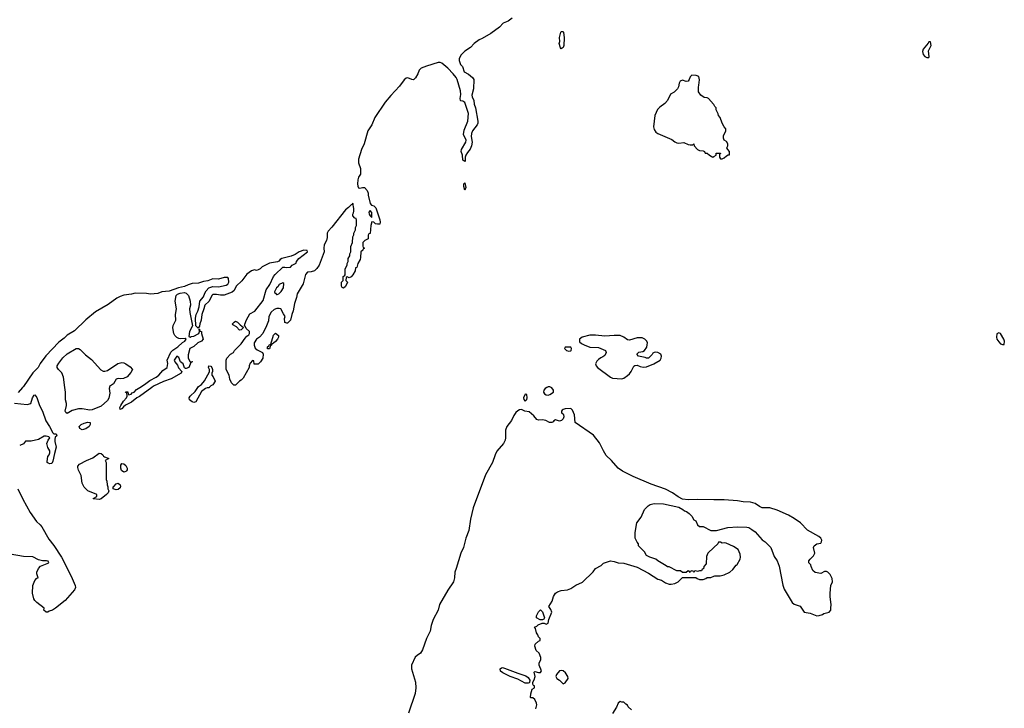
# Model space of a CAD drawing. Header units: inches. Extents: x 2348423 to 2474978, y 460702 to 613625.
# Tile 106 of 113: x 2452670 to 2463069, y 566615 to 573881. Entities that reach past the tile are written whole.
import ezdxf

# ---------------------------------------------------------------- set-up
doc = ezdxf.new("R2010")
doc.units = ezdxf.units.IN
doc.header["$MEASUREMENT"] = 0
for name, color, linetype in [('C4556', 7, 'Continuous'), ('C4557', 7, 'Continuous'), ('C4566', 7, 'Continuous'), ('C4567', 7, 'Continuous')]:
    doc.layers.add(name, color=color, linetype=linetype)

msp = doc.modelspace()

# ---------------------------------------------------------------- linework, layer by layer
at = {"layer": 'C4556', "color": 5}
for points, elevation in [([(2452700, 570000), (2452653, 569947)], 20), ([(2453617, 570000), (2453615, 569990), (2453621, 569939), (2453613, 569887), (2453599, 569861), (2453530, 569804), (2453436, 569764), (2453410, 569760), (2453330, 569776), (2453290, 569775), (2453223, 569757), (2453170, 569727), (2453156, 569736), (2453149, 569750), (2453166, 569810), (2453165, 569830), (2453153, 569870), (2453153, 569950), (2453147, 570000)], 20), ([(2454064, 570000), (2453934, 569906), (2453908, 569892), (2453850, 569844), (2453788, 569812), (2453765, 569795), (2453750, 569775), (2453744, 569776), (2453730, 569768), (2453729, 569790), (2453737, 569810), (2453766, 569854), (2453798, 569890), (2453806, 569910), (2453802, 569942), (2453788, 569948), (2453790, 569954), (2453813, 569953), (2453814, 569930), (2453822, 569922), (2453846, 569930), (2453858, 569942), (2453878, 569950), (2453902, 569978), (2453938, 570000)], 20), ([(2454672, 570000), (2454670, 569998), (2454650, 569998), (2454634, 569990), (2454590, 569958), (2454530, 569848), (2454510, 569842), (2454490, 569849), (2454462, 569870), (2454459, 569890), (2454469, 569910), (2454523, 569957), (2454552, 570000)], 20), ([(2458238, 570000), (2458218, 569990), (2458205, 569970), (2458202, 569950), (2458212, 569932), (2458230, 569922), (2458250, 569918), (2458270, 569925), (2458308, 569950), (2458309, 569970), (2458290, 569996), (2458282, 570000)], 40), ([(2452616, 569836), (2452750, 569821), (2452789, 569831), (2452807, 569890), (2452822, 569918), (2452830, 569924), (2452850, 569895), (2452878, 569810), (2452911, 569751), (2452947, 569647), (2452985, 569590), (2453020, 569520), (2453030, 569511), (2453054, 569510), (2453062, 569490), (2453045, 569475), (2453041, 569450), (2453040, 569430), (2453057, 569370), (2453036, 569304), (2453019, 569221), (2453010, 569198), (2452990, 569195), (2452970, 569202), (2452962, 569210), (2452960, 569220), (2452969, 569271), (2452982, 569290), (2452988, 569310), (2452988, 569330), (2452966, 569366), (2452956, 569410), (2452970, 569445), (2452989, 569470), (2452978, 569478), (2452950, 569485), (2452930, 569485), (2452870, 569451), (2452790, 569433), (2452730, 569434), (2452710, 569407), (2452670, 569387)], 20), ([(2460000, 568816), (2459830, 568818), (2459730, 568813), (2459670, 568823), (2459625, 568845), (2459564, 568890), (2459490, 568927), (2459339, 568979), (2459150, 569061), (2459037, 569117), (2458990, 569150), (2458920, 569230), (2458863, 569283), (2458834, 569330), (2458795, 569415), (2458730, 569497), (2458538, 569630), (2458529, 569711), (2458510, 569762), (2458490, 569779), (2458430, 569774), (2458411, 569769), (2458400, 569760), (2458392, 569750), (2458393, 569733), (2458410, 569722), (2458414, 569714), (2458416, 569690), (2458411, 569669), (2458391, 569650), (2458370, 569644), (2458330, 569658), (2458312, 569648), (2458304, 569636), (2458290, 569629), (2458266, 569630), (2458226, 569650), (2458190, 569657), (2458150, 569655), (2458130, 569662), (2458100, 569700), (2458050, 569742), (2458006, 569750), (2457970, 569769), (2457950, 569764), (2457930, 569755), (2457910, 569736), (2457890, 569705), (2457865, 569650), (2457814, 569590), (2457800, 569550), (2457801, 569470), (2457796, 569444), (2457778, 569410), (2457710, 569327), (2457690, 569290), (2457663, 569210), (2457590, 569078), (2457459, 568730), (2457432, 568610), (2457415, 568490), (2457381, 568410), (2457357, 568310), (2457328, 568250), (2457281, 568090), (2457265, 568050), (2457262, 567990), (2457252, 567950), (2457190, 567861), (2457105, 567710), (2457088, 567650), (2457037, 567550), (2457017, 567490), (2457006, 567430), (2456968, 567352), (2456925, 567230), (2456904, 567196), (2456867, 567173), (2456846, 567154), (2456807, 567070), (2456808, 567030), (2456851, 566890), (2456853, 566830), (2456845, 566770), (2456778, 566562)], 40), ([(2452652, 568930), (2452702, 568822), (2452781, 568681), (2452846, 568586), (2452888, 568550), (2452904, 568530), (2452979, 568399), (2453030, 568332), (2453110, 568210), (2453213, 568010), (2453257, 567910), (2453260, 567890), (2453250, 567863), (2453150, 567752), (2453050, 567670), (2453017, 567650), (2452982, 567638), (2452969, 567629), (2452950, 567629), (2452925, 567650), (2452928, 567670), (2452850, 567731), (2452830, 567751), (2452820, 567770), (2452806, 567830), (2452808, 567910), (2452830, 567963), (2452850, 567987), (2452866, 567990), (2452852, 568032), (2452852, 568050), (2452868, 568090), (2452890, 568116), (2452978, 568150), (2452970, 568166), (2452952, 568172), (2452910, 568172), (2452870, 568181), (2452810, 568214), (2452710, 568218), (2452570, 568240)], 20), ([(2460000, 568310), (2459938, 568250), (2459925, 568215), (2459920, 568140), (2459894, 568110), (2459893, 568087), (2459878, 568082), (2459870, 568066), (2459850, 568066), (2459830, 568058), (2459810, 568066), (2459798, 568062), (2459790, 568046), (2459782, 568062), (2459770, 568066), (2459758, 568062), (2459750, 568046), (2459742, 568062), (2459730, 568066), (2459710, 568046), (2459670, 568046), (2459650, 568066), (2459610, 568066), (2459530, 568108), (2459510, 568108), (2459499, 568119), (2459409, 568169), (2459390, 568188), (2459326, 568210), (2459290, 568228), (2459270, 568266), (2459206, 568330), (2459206, 568350), (2459190, 568366), (2459182, 568390), (2459169, 568410), (2459169, 568470), (2459189, 568570), (2459234, 568630), (2459269, 568711), (2459308, 568750), (2459330, 568765), (2459370, 568775), (2459470, 568771), (2459630, 568736), (2459674, 568714), (2459690, 568698), (2459711, 568691), (2459742, 568670), (2459770, 568642), (2459790, 568602), (2459810, 568592), (2459830, 568552), (2459850, 568534), (2459890, 568532), (2459970, 568492), (2460000, 568492)], 40), ([(2458122, 566610), (2458133, 566650), (2458129, 566670), (2458110, 566706), (2458090, 566726), (2458070, 566726), (2458066, 566730), (2458067, 566767), (2458083, 566817), (2458106, 566830), (2458106, 566850), (2458095, 566855), (2458088, 566868), (2458089, 566890), (2458104, 566916), (2458113, 566950), (2458105, 566995), (2458110, 567002), (2458150, 566992), (2458170, 566992), (2458182, 567010), (2458158, 567070), (2458158, 567090), (2458175, 567130), (2458175, 567150), (2458157, 567197), (2458125, 567225), (2458109, 567270), (2458115, 567290), (2458150, 567322), (2458166, 567330), (2458168, 567350), (2458148, 567370), (2458142, 567390), (2458129, 567410), (2458116, 567456), (2458106, 567470), (2458130, 567482), (2458144, 567496), (2458188, 567512), (2458210, 567512), (2458230, 567502), (2458250, 567514), (2458257, 567550), (2458289, 567630), (2458278, 567658), (2458258, 567690), (2458295, 567745), (2458306, 567794), (2458330, 567831), (2458350, 567845), (2458390, 567858), (2458455, 567865), (2458490, 567878), (2458545, 567915), (2458614, 567946), (2458725, 568055), (2458750, 568091), (2458810, 568122), (2458835, 568145), (2458909, 568171), (2458950, 568165), (2458990, 568151), (2459050, 568145), (2459190, 568105), (2459310, 568041), (2459410, 567978), (2459450, 567965), (2459490, 567938), (2459530, 567925), (2459550, 567925), (2459590, 567931), (2459626, 567950), (2459670, 567994), (2459810, 567994), (2459824, 567984), (2459850, 567974), (2459890, 567974), (2459916, 567984), (2459930, 567994), (2459970, 567994), (2460000, 568008)], 40), ([(2459130, 566598), (2459098, 566630), (2459088, 566648), (2459070, 566658), (2459050, 566678), (2459030, 566678), (2459010, 566688), (2458992, 566670), (2458974, 566626), (2458930, 566558)], 40)]:
    msp.add_lwpolyline(points, dxfattribs=dict(at, elevation=elevation))
for points, elevation in [([(2458010, 569928), (2457992, 569890), (2457993, 569873), (2458010, 569854), (2458027, 569873), (2458028, 569890), (2458026, 569926)], 40), ([(2453330, 569553), (2453307, 569567), (2453299, 569590), (2453321, 569610), (2453350, 569624), (2453390, 569633), (2453414, 569630), (2453416, 569610), (2453404, 569590), (2453370, 569562)], 20), ([(2453510, 568819), (2453450, 568826), (2453446, 568830), (2453486, 568850), (2453486, 568870), (2453390, 568910), (2453350, 568948), (2453330, 568990), (2453319, 569070), (2453290, 569129), (2453284, 569156), (2453284, 569170), (2453302, 569190), (2453374, 569230), (2453442, 569258), (2453510, 569306), (2453530, 569302), (2453547, 569290), (2453555, 569275), (2453567, 569267), (2453612, 569250), (2453574, 569230), (2453582, 569210), (2453582, 569030), (2453592, 569010), (2453593, 568973), (2453602, 568950), (2453602, 568930), (2453611, 568910), (2453603, 568890), (2453587, 568870), (2453530, 568824)], 20), ([(2453770, 569108), (2453745, 569125), (2453737, 569150), (2453739, 569181), (2453750, 569197), (2453770, 569195), (2453790, 569175), (2453804, 569150), (2453805, 569130), (2453799, 569121), (2453790, 569112)], 20), ([(2453690, 568921), (2453659, 568930), (2453659, 568950), (2453664, 568956), (2453690, 568983), (2453710, 568991), (2453733, 568973), (2453736, 568956), (2453730, 568942), (2453710, 568925)], 20), ([(2458190, 567548), (2458168, 567548), (2458128, 567570), (2458128, 567590), (2458138, 567610), (2458150, 567632), (2458170, 567654), (2458190, 567634), (2458211, 567570), (2458204, 567556)], 40), ([(2458010, 566879), (2457930, 566922), (2457849, 566949), (2457772, 566990), (2457748, 567008), (2457744, 567030), (2457759, 567041), (2457770, 567044), (2457790, 567039), (2457930, 566984), (2458017, 566957), (2458040, 566940), (2458058, 566910), (2458054, 566886), (2458050, 566885), (2458041, 566879)], 40), ([(2458390, 567015), (2458371, 567009), (2458341, 566970), (2458332, 566950), (2458342, 566930), (2458370, 566911), (2458410, 566874), (2458430, 566882), (2458462, 566930), (2458459, 566950), (2458434, 566990), (2458410, 567009)], 40)]:
    msp.add_lwpolyline(points, close=True, dxfattribs=dict(at, elevation=elevation))
at = {"layer": 'C4557', "color": 5}
for points, elevation in [([(2457870, 573899), (2457830, 573867), (2457776, 573844), (2457737, 573803), (2457645, 573735), (2457556, 573684), (2457523, 573670), (2457471, 573630), (2457430, 573589), (2457370, 573549), (2457331, 573510), (2457311, 573470), (2457312, 573452), (2457327, 573410), (2457345, 573386), (2457366, 573330), (2457410, 573305), (2457451, 573270), (2457467, 573250), (2457462, 573150), (2457445, 573085), (2457448, 573068), (2457465, 573030), (2457469, 572989), (2457483, 572950), (2457508, 572810), (2457508, 572790), (2457500, 572770), (2457452, 572708), (2457440, 572680), (2457438, 572650), (2457449, 572590), (2457442, 572550), (2457426, 572514), (2457399, 572481), (2457381, 572450), (2457376, 572430), (2457376, 572390), (2457370, 572384), (2457350, 572398), (2457345, 572450), (2457332, 572490), (2457336, 572510), (2457382, 572590), (2457385, 572610), (2457358, 572670), (2457366, 572714), (2457404, 572810), (2457411, 572890), (2457370, 573009), (2457350, 573021), (2457330, 573024), (2457326, 573030), (2457322, 573050), (2457330, 573090), (2457327, 573130), (2457290, 573249), (2457278, 573270), (2457247, 573310), (2457190, 573368), (2457130, 573421), (2457110, 573431), (2457090, 573429), (2456968, 573392), (2456910, 573369), (2456890, 573349), (2456875, 573310), (2456850, 573266), (2456830, 573248), (2456810, 573250), (2456770, 573269), (2456750, 573263), (2456730, 573247), (2456682, 573178), (2456590, 573082), (2456530, 573010), (2456420, 572850), (2456388, 572772), (2456346, 572710), (2456309, 572570), (2456280, 572510), (2456250, 572410), (2456247, 572370), (2456268, 572310), (2456271, 572270), (2456268, 572250), (2456250, 572219), (2456242, 572190), (2456237, 572150), (2456243, 572123), (2456250, 572106), (2456263, 572103), (2456290, 572111), (2456310, 572111), (2456339, 572079), (2456351, 572050), (2456351, 572030), (2456370, 571942), (2456384, 571924), (2456410, 571918), (2456430, 571896), (2456472, 571770), (2456477, 571743), (2456475, 571725), (2456450, 571722), (2456428, 571728), (2456410, 571745), (2456390, 571748), (2456379, 571710), (2456370, 571626), (2456358, 571622), (2456352, 571608), (2456351, 571569), (2456314, 571550), (2456294, 571530), (2456294, 571490), (2456298, 571478), (2456312, 571470), (2456298, 571462), (2456294, 571450), (2456274, 571430), (2456271, 571371), (2456265, 571350), (2456242, 571310), (2456230, 571266), (2456218, 571262), (2456212, 571230), (2456190, 571188), (2456170, 571168), (2456150, 571158), (2456130, 571166), (2456118, 571162), (2456114, 571130), (2456131, 571111), (2456110, 571064), (2456090, 571049), (2456076, 571056), (2456068, 571070), (2456068, 571110), (2456086, 571130), (2456088, 571172), (2456102, 571178), (2456106, 571190), (2456108, 571250), (2456127, 571293), (2456128, 571310), (2456138, 571330), (2456140, 571360), (2456158, 571390), (2456158, 571410), (2456166, 571430), (2456167, 571487), (2456186, 571530), (2456188, 571590), (2456198, 571610), (2456198, 571630), (2456215, 571665), (2456218, 571690), (2456228, 571710), (2456227, 571767), (2456222, 571782), (2456210, 571786), (2456188, 571810), (2456189, 571830), (2456196, 571844), (2456199, 571861), (2456199, 571890), (2456190, 571946), (2456185, 571935), (2456170, 571929), (2456142, 571898), (2456110, 571875), (2455968, 571692), (2455927, 571650), (2455919, 571630), (2455918, 571582), (2455911, 571550), (2455887, 571507), (2455883, 571470), (2455885, 571430), (2455834, 571290), (2455810, 571254), (2455785, 571230), (2455750, 571221), (2455710, 571217), (2455687, 571193), (2455665, 571095), (2455601, 570990), (2455594, 570950), (2455574, 570886), (2455559, 570810), (2455545, 570770), (2455531, 570710), (2455500, 570680), (2455490, 570678), (2455470, 570686), (2455468, 570728), (2455475, 570750), (2455456, 570776), (2455429, 570829), (2455410, 570835), (2455385, 570835), (2455357, 570823), (2455325, 570795), (2455302, 570750), (2455297, 570703), (2455278, 570650), (2455238, 570570), (2455202, 570530), (2455170, 570509), (2455146, 570470), (2455146, 570446), (2455156, 570416), (2455177, 570397), (2455234, 570370), (2455242, 570350), (2455238, 570310), (2455212, 570270), (2455187, 570247), (2455147, 570247), (2455142, 570282), (2455130, 570286), (2455104, 570256), (2455094, 570230), (2455094, 570210), (2455030, 570098), (2455010, 570078), (2454992, 570068), (2454950, 570026), (2454930, 570026), (2454906, 570050), (2454888, 570088), (2454882, 570130), (2454849, 570189), (2454849, 570290), (2454858, 570310), (2454898, 570350), (2454928, 570370), (2454938, 570390), (2455010, 570462), (2455050, 570522), (2455070, 570542), (2455090, 570554), (2455098, 570570), (2455098, 570590), (2455063, 570623), (2455050, 570646), (2455046, 570646), (2455048, 570668), (2455066, 570714), (2455102, 570778), (2455154, 570806), (2455243, 570917), (2455273, 571030), (2455313, 571087), (2455350, 571170), (2455367, 571193), (2455450, 571270), (2455471, 571271), (2455490, 571265), (2455529, 571271), (2455549, 571291), (2455589, 571311), (2455595, 571330), (2455619, 571361), (2455708, 571430), (2455706, 571446), (2455670, 571449), (2455621, 571430), (2455578, 571402), (2455537, 571384), (2455440, 571360), (2455422, 571350), (2455407, 571333), (2455393, 571327), (2455309, 571311), (2455230, 571274), (2455210, 571252), (2455190, 571240), (2455170, 571236), (2455150, 571241), (2455119, 571230), (2455070, 571196), (2455016, 571124), (2454958, 571070), (2454936, 571024), (2454915, 571005), (2454830, 570974), (2454790, 570973), (2454750, 570981), (2454710, 570982), (2454698, 570970), (2454670, 570910), (2454625, 570870), (2454616, 570830), (2454593, 570770), (2454588, 570712), (2454573, 570670), (2454570, 570646), (2454554, 570626), (2454529, 570650), (2454526, 570730), (2454534, 570770), (2454553, 570807), (2454566, 570850), (2454572, 570910), (2454610, 570957), (2454624, 570996), (2454639, 571021), (2454669, 571051), (2454710, 571064), (2454770, 571063), (2454850, 571078), (2454868, 571090), (2454878, 571110), (2454877, 571150), (2454870, 571161), (2454830, 571160), (2454770, 571142), (2454710, 571146), (2454656, 571124), (2454610, 571120), (2454558, 571102), (2454490, 571098), (2454450, 571085), (2454410, 571064), (2454347, 571050), (2454250, 571016), (2454170, 571009), (2454128, 570992), (2454050, 570986), (2454010, 570993), (2453890, 570994), (2453850, 570983), (2453770, 570973), (2453730, 570961), (2453696, 570944), (2453603, 570876), (2453470, 570797), (2453367, 570713), (2453250, 570599), (2453170, 570552), (2453140, 570520), (2453083, 570477), (2452947, 570333), (2452887, 570253), (2452866, 570210), (2452810, 570156), (2452710, 570011), (2452700, 570000)], 20), ([(2460000, 572986), (2459998, 572990), (2459946, 573050), (2459930, 573058), (2459900, 573060), (2459863, 573083), (2459840, 573120), (2459838, 573170), (2459844, 573190), (2459848, 573248), (2459842, 573282), (2459814, 573294), (2459770, 573295), (2459750, 573278), (2459741, 573250), (2459730, 573234), (2459710, 573229), (2459670, 573242), (2459647, 573233), (2459636, 573210), (2459628, 573172), (2459616, 573150), (2459582, 573118), (2459544, 573096), (2459511, 573030), (2459482, 572998), (2459430, 572959), (2459406, 572934), (2459378, 572870), (2459365, 572750), (2459370, 572721), (2459390, 572694), (2459410, 572679), (2459556, 572616), (2459590, 572591), (2459610, 572582), (2459630, 572579), (2459684, 572584), (2459730, 572565), (2459750, 572562), (2459778, 572562), (2459790, 572572), (2459794, 572550), (2459830, 572512), (2459850, 572502), (2459890, 572498), (2459902, 572490), (2459910, 572474), (2459932, 572472), (2459954, 572450), (2459990, 572432), (2460000, 572437)], 40), ([(2453938, 570000), (2453990, 570031), (2454046, 570074), (2454110, 570108), (2454139, 570130), (2454182, 570178), (2454229, 570211), (2454233, 570253), (2454228, 570290), (2454267, 570373), (2454287, 570393), (2454342, 570430), (2454390, 570476), (2454415, 570490), (2454428, 570510), (2454416, 570516), (2454370, 570513), (2454350, 570518), (2454330, 570529), (2454310, 570550), (2454298, 570570), (2454286, 570630), (2454290, 570653), (2454319, 570710), (2454316, 570770), (2454327, 570830), (2454312, 570910), (2454324, 570970), (2454337, 570983), (2454365, 570995), (2454410, 571001), (2454430, 570995), (2454453, 570970), (2454472, 570910), (2454474, 570870), (2454465, 570830), (2454467, 570790), (2454496, 570650), (2454465, 570590), (2454458, 570538), (2454470, 570532), (2454481, 570539), (2454510, 570543), (2454555, 570565), (2454562, 570570), (2454569, 570590), (2454566, 570614), (2454570, 570614), (2454574, 570594), (2454591, 570590), (2454591, 570570), (2454608, 570510), (2454590, 570490), (2454551, 570470), (2454510, 570433), (2454467, 570410), (2454450, 570346), (2454448, 570308), (2454470, 570272), (2454490, 570274), (2454494, 570270), (2454478, 570262), (2454456, 570210), (2454430, 570199), (2454420, 570200), (2454410, 570206), (2454397, 570250), (2454369, 570269), (2454350, 570315), (2454330, 570329), (2454303, 570290), (2454307, 570270), (2454335, 570235), (2454348, 570208), (2454382, 570170), (2454376, 570150), (2454270, 570090), (2454190, 570064), (2454085, 570015), (2454064, 570000)], 20), ([(2453147, 570000), (2453133, 570110), (2453115, 570155), (2453080, 570190), (2453067, 570210), (2453067, 570230), (2453082, 570258), (2453126, 570314), (2453170, 570356), (2453268, 570412), (2453292, 570412), (2453310, 570401), (2453365, 570345), (2453430, 570297), (2453526, 570186), (2453550, 570173), (2453570, 570171), (2453599, 570181), (2453707, 570253), (2453750, 570263), (2453770, 570261), (2453791, 570251), (2453838, 570218), (2453861, 570190), (2453843, 570157), (2453806, 570114), (2453765, 570095), (2453730, 570092), (2453710, 570096), (2453690, 570089), (2453660, 570040), (2453619, 570010), (2453617, 570000)], 20), ([(2454552, 570000), (2454559, 570010), (2454590, 570031), (2454622, 570070), (2454675, 570165), (2454675, 570190), (2454664, 570210), (2454666, 570230), (2454690, 570225), (2454701, 570210), (2454705, 570190), (2454705, 570170), (2454698, 570150), (2454701, 570130), (2454714, 570114), (2454733, 570067), (2454710, 570029), (2454690, 570018), (2454672, 570000)], 20), ([(2458282, 570000), (2458270, 570006), (2458250, 570006), (2458238, 570000)], 40)]:
    msp.add_lwpolyline(points, dxfattribs=dict(at, elevation=elevation))
for points, elevation in [([(2458390, 573575), (2458383, 573583), (2458369, 573630), (2458373, 573650), (2458370, 573694), (2458384, 573750), (2458390, 573755), (2458410, 573756), (2458415, 573750), (2458422, 573690), (2458416, 573610), (2458410, 573589)], 20), ([(2457370, 572082), (2457359, 572121), (2457362, 572150), (2457370, 572158), (2457381, 572110)], 20), ([(2456370, 571868), (2456358, 571850), (2456361, 571830), (2456370, 571812), (2456390, 571794), (2456390, 571846)], 20), ([(2455450, 571106), (2455410, 571086), (2455397, 571063), (2455382, 571050), (2455362, 571010), (2455362, 571002), (2455370, 570994), (2455382, 570982), (2455390, 570982), (2455406, 570990), (2455430, 571014), (2455455, 571050), (2455458, 571098)], 20), ([(2454990, 570606), (2454961, 570641), (2454922, 570662), (2454918, 570670), (2454935, 570690), (2454950, 570699), (2454970, 570691), (2455000, 570660), (2455034, 570634), (2455010, 570608)], 20), ([(2455288, 570408), (2455288, 570430), (2455302, 570438), (2455310, 570454), (2455322, 570458), (2455349, 570551), (2455370, 570574), (2455402, 570550), (2455402, 570530), (2455392, 570510), (2455370, 570486), (2455350, 570466), (2455338, 570462), (2455330, 570446), (2455318, 570442), (2455310, 570408)], 20), ([(2458751, 570551), (2458691, 570551), (2458609, 570531), (2458581, 570510), (2458581, 570481), (2458603, 570463), (2458630, 570451), (2458690, 570427), (2458783, 570423), (2458858, 570390), (2458865, 570370), (2458850, 570338), (2458830, 570322), (2458806, 570314), (2458783, 570297), (2458764, 570276), (2458751, 570250), (2458757, 570230), (2458774, 570210), (2458909, 570109), (2458930, 570099), (2459029, 570091), (2459050, 570098), (2459090, 570125), (2459110, 570145), (2459129, 570170), (2459156, 570224), (2459168, 570232), (2459190, 570236), (2459222, 570222), (2459254, 570214), (2459290, 570219), (2459368, 570250), (2459433, 570290), (2459445, 570310), (2459449, 570330), (2459441, 570350), (2459410, 570369), (2459387, 570373), (2459371, 570369), (2459358, 570362), (2459350, 570348), (2459310, 570309), (2459290, 570309), (2459276, 570316), (2459206, 570330), (2459188, 570350), (2459190, 570354), (2459210, 570372), (2459250, 570378), (2459268, 570390), (2459293, 570427), (2459297, 570450), (2459299, 570470), (2459293, 570490), (2459273, 570510), (2459243, 570523), (2459190, 570523), (2459110, 570499), (2459090, 570504), (2459051, 570531), (2459010, 570548), (2458950, 570550), (2458850, 570542)], 40), ([(2458490, 570426), (2458430, 570426), (2458425, 570410), (2458445, 570390), (2458470, 570383), (2458490, 570386), (2458495, 570390), (2458498, 570410)], 40)]:
    msp.add_lwpolyline(points, close=True, dxfattribs=dict(at, elevation=elevation))
at = {"layer": 'C4566', "color": 5, "elevation": 40}
for points in [[(2460000, 568492), (2460030, 568492), (2460150, 568521), (2460251, 568531), (2460350, 568526), (2460370, 568521), (2460403, 568503), (2460436, 568476), (2460510, 568391), (2460542, 568370), (2460602, 568310), (2460637, 568217), (2460671, 568171), (2460690, 568114), (2460730, 567914), (2460745, 567870), (2460806, 567766), (2460830, 567732), (2460850, 567712), (2460911, 567691), (2460954, 567630), (2461017, 567617), (2461090, 567592), (2461113, 567593), (2461150, 567605), (2461164, 567616), (2461218, 567630), (2461235, 567650), (2461238, 567670), (2461239, 567710), (2461229, 567790), (2461229, 567830), (2461238, 567910), (2461255, 567950), (2461250, 567986), (2461230, 568026), (2461206, 568050), (2461190, 568058), (2461170, 568058), (2461130, 568038), (2461070, 568046), (2461048, 568068), (2461028, 568110), (2461026, 568130), (2461006, 568150), (2461006, 568170), (2461018, 568190), (2461055, 568225), (2461068, 568250), (2461054, 568310), (2461062, 568330), (2461090, 568351), (2461130, 568356), (2461138, 568370), (2461141, 568390), (2461132, 568410), (2461110, 568429), (2460990, 568496), (2460915, 568570), (2460850, 568618), (2460790, 568653), (2460670, 568707), (2460591, 568729), (2460510, 568729), (2460483, 568743), (2460437, 568777), (2460389, 568789), (2460310, 568792), (2460250, 568803), (2460110, 568815), (2460000, 568816)], [(2460000, 568008), (2460010, 568012), (2460068, 568012), (2460110, 568022), (2460170, 568052), (2460200, 568080), (2460236, 568124), (2460248, 568132), (2460278, 568190), (2460282, 568210), (2460280, 568240), (2460258, 568290), (2460210, 568322), (2460130, 568358), (2460110, 568362), (2460090, 568358), (2460070, 568366), (2460050, 568366), (2460042, 568350), (2460000, 568310)]]:
    msp.add_lwpolyline(points, dxfattribs=at)
at = {"layer": 'C4567', "color": 5, "elevation": 40}
for points in [[(2462290, 573646), (2462270, 573646), (2462266, 573634), (2462212, 573570), (2462205, 573545), (2462210, 573514), (2462230, 573492), (2462250, 573482), (2462270, 573482), (2462275, 573490), (2462269, 573551), (2462295, 573610)], [(2463010, 570578), (2462990, 570566), (2462985, 570530), (2462991, 570510), (2463010, 570482), (2463030, 570462), (2463050, 570452), (2463066, 570454), (2463069, 570490), (2463064, 570510), (2463030, 570568)]]:
    msp.add_lwpolyline(points, close=True, dxfattribs=at)
msp.add_lwpolyline([(2460000, 572437), (2460026, 572450), (2460027, 572473), (2460070, 572474), (2460072, 572468), (2460062, 572458), (2460062, 572430), (2460070, 572414), (2460090, 572412), (2460110, 572422), (2460135, 572445), (2460154, 572454), (2460166, 572454), (2460168, 572470), (2460168, 572490), (2460148, 572510), (2460138, 572530), (2460148, 572550), (2460148, 572570), (2460135, 572595), (2460109, 572609), (2460102, 572630), (2460103, 572657), (2460128, 572710), (2460128, 572730), (2460109, 572749), (2460089, 572790), (2460068, 572850), (2460049, 572870), (2460048, 572888), (2460026, 572930), (2460026, 572950), (2460010, 572966), (2460000, 572986)], dxfattribs=at)

doc.saveas('drawing.dxf')
